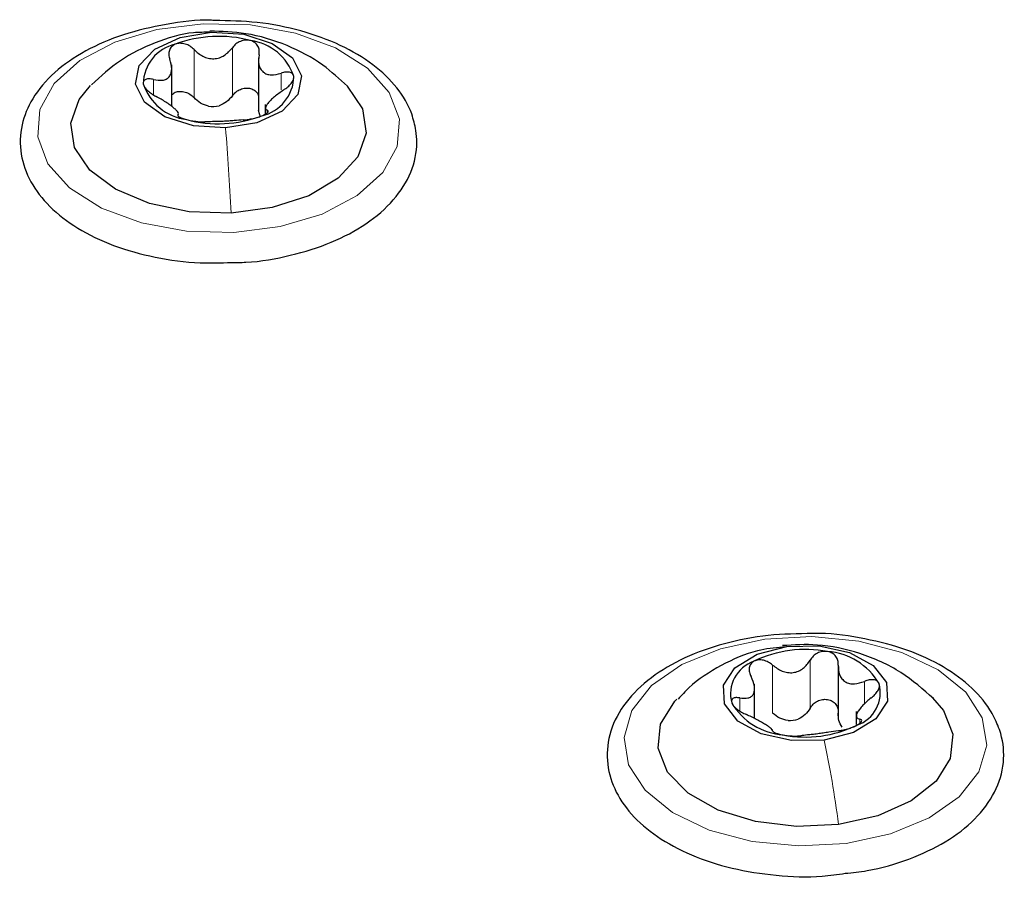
# Paper-space layout 'Blatt2' of a CAD drawing. Header units: millimetres. Extents: x 5 to 418, y 2 to 292.
# Tile 60 of 87: x 151 to 157, y 239 to 244. Entities that reach past the tile are written whole.
import ezdxf

# ---------------------------------------------------------------- set-up
doc = ezdxf.new("R2010")
doc.units = ezdxf.units.MM

psp = doc.layouts.new('Blatt2')

# ---------------------------------------------------------------- linework, layer by layer
at = {"color": 7, "linetype": 'Continuous', "lineweight": 18}
for p, q in [((152.1542, 243.9803), (152.1628, 243.9816)), ((152.059, 243.5924), (152.059, 243.8781)), ((152.2873, 243.6036), (152.2873, 243.8894)), ((152.5768, 243.6397), (152.5768, 243.738)), ((151.818, 243.6087), (151.818, 243.7006)), ((152.4944, 243.5022), (152.4944, 243.5175)), ((155.5624, 240.3233), (155.5872, 240.326)), ((155.5027, 239.9291), (155.5027, 240.2149)), ((155.726, 239.9587), (155.726, 240.2445)), ((156.0495, 239.9844), (156.0495, 240.118)), ((155.3073, 239.9421), (155.3073, 240.0196)), ((156.0215, 239.8684), (156.0215, 239.8931))]:
    psp.add_line(p, q, dxfattribs=at)
at = {"color": 7, "linetype": 'Continuous', "lineweight": 25}
for p, q in [((151.9263, 243.5403), (151.9263, 243.7876)), ((152.4425, 243.8284), (152.4425, 243.5126)), ((152.4834, 243.5515), (152.4834, 243.494)), ((152.4555, 243.4767), (152.4432, 243.5159)), ((155.8931, 240.2095), (155.8931, 239.8936)), ((155.395, 239.8975), (155.395, 240.1018)), ((156.0009, 239.9386), (156.0009, 239.8605)), ((155.5029, 239.8236), (155.5029, 239.8307))]:
    psp.add_line(p, q, dxfattribs=at)
at = {"color": 7, "linetype": 'Continuous', "lineweight": 18, "flags": 128}
for points in [[(152.2966, 242.7899), (152.015, 242.7973), (151.7463, 242.8466), (151.5089, 242.9343), (151.3188, 243.0546), (151.1892, 243.1991), (151.1288, 243.3581), (151.1417, 243.5207), (151.2271, 243.6758), (151.3791, 243.8129), (151.5874, 243.9226), (151.8377, 243.9974), (152.1131, 244.0323), (152.3947, 244.0248), (152.6634, 243.9755), (152.9009, 243.8878), (153.0909, 243.7676), (153.2205, 243.623), (153.281, 243.464), (153.2681, 243.3015), (153.1827, 243.1463), (153.0307, 243.0093), (152.8224, 242.8996), (152.572, 242.8247), (152.2966, 242.7899)], [(155.9397, 239.1541), (155.6591, 239.1387), (155.3811, 239.1657), (155.1246, 239.2334), (154.9073, 239.337), (154.7438, 239.4696), (154.6454, 239.6222), (154.6187, 239.7842), (154.6655, 239.9447), (154.7827, 240.0927), (154.9623, 240.2182), (155.192, 240.3125), (155.4562, 240.3694), (155.7369, 240.3848), (156.0149, 240.3577), (156.2713, 240.2901), (156.4887, 240.1864), (156.6521, 240.0538), (156.7506, 239.9013), (156.7773, 239.7393), (156.7304, 239.5788), (156.6132, 239.4307), (156.4337, 239.3053), (156.2039, 239.2109), (155.9397, 239.1541)]]:
    psp.add_lwpolyline(points, dxfattribs=at)
at = {"color": 7, "linetype": 'Continuous', "lineweight": 25, "flags": 128}
for points in [[(152.2469, 243.4121), (152.055, 243.4245), (151.8859, 243.4784), (151.7653, 243.5655), (151.7117, 243.6726), (151.7331, 243.7834), (151.8264, 243.881), (151.9773, 243.9506), (152.1628, 243.9816)], [(152.1628, 243.9816), (152.3548, 243.9692), (152.5239, 243.9154), (152.6444, 243.8283), (152.6981, 243.7211), (152.6766, 243.6103), (152.5834, 243.5127), (152.4325, 243.4431), (152.2469, 243.4121)], [(152.2797, 242.9049), (152.0296, 242.9132), (151.7937, 242.9619), (151.5912, 243.047), (151.4384, 243.1615), (151.3476, 243.2963), (151.3263, 243.4404), (151.3762, 243.5821), (151.4423, 243.6646)], [(152.9683, 243.6638), (152.9714, 243.6606), (153.0621, 243.5258), (153.0834, 243.3818), (153.0335, 243.2401), (152.9165, 243.1122), (152.7418, 243.0086), (152.5236, 242.9376), (152.2797, 242.9049)], [(155.8088, 239.769), (155.6157, 239.7657), (155.4352, 239.8053), (155.2947, 239.8818), (155.2155, 239.9835), (155.2099, 240.095), (155.2785, 240.1992), (155.411, 240.2803), (155.5872, 240.326)], [(155.5872, 240.326), (155.7802, 240.3293), (155.9608, 240.2897), (156.1013, 240.2132), (156.1804, 240.1115), (156.1861, 240), (156.1175, 239.8958), (155.985, 239.8147), (155.8088, 239.769)], [(155.895, 239.2666), (155.6454, 239.2546), (155.4, 239.2837), (155.1788, 239.3515), (154.9997, 239.4526), (154.8771, 239.5787), (154.821, 239.7196), (154.836, 239.864), (154.9208, 240), (154.9331, 240.0129)], [(156.4551, 240.0206), (156.5189, 239.9448), (156.575, 239.8038), (156.56, 239.6595), (156.4752, 239.5234), (156.3274, 239.4067), (156.1286, 239.3187), (155.895, 239.2666)]]:
    psp.add_lwpolyline(points, dxfattribs=at)
at = {"color": 7, "linetype": 'Continuous', "lineweight": 25}
for centre, radius, start, end in [((152.2061, 243.2232), 0.7338, 75.00719, 110.62982), ((152.0024, 243.6703), 0.2459, 102.87631, 178.94419), ((152.3531, 243.6184), 0.3165, 18.51036, 82.21914), ((152.0567, 243.7753), 0.3165, 198.51036, 262.21914), ((152.4074, 243.7235), 0.2459, 282.87631, 358.94419), ((152.1639, 243.8088), 0.2688, 266.16061, 279.47641), ((152.2036, 244.1705), 0.7338, 255.00719, 290.62982), ((155.6984, 239.6055), 0.7028, 79.20769, 115.89855), ((155.8008, 239.9067), 0.3903, 30.65604, 85.7082), ((155.4578, 240.0432), 0.2055, 108.82321, 195.1756), ((155.9382, 240.0519), 0.2055, 288.82321, 15.1756), ((155.5951, 240.1884), 0.3903, 210.65604, 265.7082), ((155.6975, 240.4896), 0.7028, 259.20769, 295.89855), ((155.5911, 240.1419), 0.2573, 270.69783, 284.40842)]:
    psp.add_arc(centre, radius, start, end, dxfattribs=at)
for points, knots in [([(152.1803, 244.0516), (152.1747, 244.0519), (152.0784, 244.0569), (151.8905, 244.0314), (151.6345, 243.9728), (151.4075, 243.875), (151.2219, 243.7467), (151.0938, 243.5959), (151.0249, 243.4281), (151.0198, 243.2557), (151.0793, 243.0885), (151.1947, 242.9392), (151.3618, 242.8105), (151.5756, 242.7073), (151.8246, 242.6378), (152.0658, 242.6034), (152.2188, 242.6092), (152.2807, 242.6115)], [0, 0, 0, 0, 0.004624, 0.078796, 0.15315, 0.227893, 0.303212, 0.378834, 0.445494, 0.51636, 0.585358, 0.654837, 0.726956, 0.80098, 0.875371, 0.949597, 1, 1, 1, 1]), ([(153.3799, 243.397), (153.3728, 243.43), (153.3538, 243.519), (153.2729, 243.655), (153.1291, 243.7936), (152.9349, 243.9091), (152.6999, 243.9942), (152.4429, 244.0464), (152.2659, 244.0499), (152.1803, 244.0516)], [0, 0, 0, 0, 0.086075, 0.232512, 0.382559, 0.537917, 0.695449, 0.852774, 1, 1, 1, 1]), ([(152.1542, 243.9812), (152.1216, 243.9812), (152.0098, 243.9813), (151.8262, 243.9244), (151.6172, 243.8223), (151.5042, 243.7196), (151.449, 243.6694)], [0, 0, 0, 0, 0.123369, 0.423117, 0.717945, 1, 1, 1, 1]), ([(152.9724, 243.6596), (152.9249, 243.7034), (152.8186, 243.8017), (152.6141, 243.91), (152.3727, 243.9829), (152.2242, 243.9862), (152.1538, 243.9878)], [0, 0, 0, 0, 0.212938, 0.476548, 0.751392, 1, 1, 1, 1]), ([(151.9476, 243.91), (151.9395, 243.9056), (151.9235, 243.8967), (151.9108, 243.8739), (151.9073, 243.8476), (151.9126, 243.8294), (151.9153, 243.8203)], [0, 0, 0, 0, 0.249857, 0.499466, 0.749011, 1, 1, 1, 1]), ([(152.059, 243.8781), (152.0514, 243.8852), (152.0362, 243.8994), (152.0069, 243.9125), (151.9754, 243.9176), (151.9568, 243.9125), (151.9476, 243.91)], [0, 0, 0, 0, 0.249807, 0.500055, 0.750309, 1, 1, 1, 1]), ([(152.3959, 243.9321), (152.3859, 243.9337), (152.3659, 243.9369), (152.3346, 243.9286), (152.3069, 243.9128), (152.2938, 243.8972), (152.2873, 243.8894)], [0, 0, 0, 0, 0.250033, 0.499632, 0.749228, 1, 1, 1, 1]), ([(152.4458, 243.8465), (152.4469, 243.8557), (152.4491, 243.8742), (152.4406, 243.8999), (152.4232, 243.9214), (152.405, 243.9285), (152.3959, 243.9321)], [0, 0, 0, 0, 0.249815, 0.499908, 0.75012, 1, 1, 1, 1]), ([(152.059, 243.8781), (152.0755, 243.8631), (152.1004, 243.8406), (152.1433, 243.8257), (152.1772, 243.8223), (152.2104, 243.8288), (152.2514, 243.8478), (152.2729, 243.8728), (152.2873, 243.8894)], [0, 0, 0, 0, 0.249168, 0.374303, 0.498903, 0.623987, 0.749746, 1, 1, 1, 1]), ([(152.4458, 243.8465), (152.4437, 243.8266), (152.4406, 243.7968), (152.4536, 243.7633), (152.4696, 243.7433), (152.492, 243.7313), (152.5271, 243.7249), (152.5569, 243.7328), (152.5768, 243.738)], [0, 0, 0, 0, 0.249199, 0.374336, 0.49893, 0.624007, 0.749759, 1, 1, 1, 1]), ([(151.818, 243.7006), (151.8367, 243.6973), (151.8647, 243.6924), (151.8946, 243.7017), (151.9125, 243.7156), (151.9233, 243.7368), (151.9292, 243.7714), (151.9208, 243.8008), (151.9153, 243.8203)], [0, 0, 0, 0, 0.249201, 0.374338, 0.498932, 0.624008, 0.74976, 1, 1, 1, 1]), ([(152.6532, 243.7189), (152.6513, 243.7245), (152.6473, 243.7357), (152.6287, 243.7441), (152.6045, 243.7456), (152.5861, 243.7405), (152.5768, 243.738)], [0, 0, 0, 0, 0.249991, 0.499611, 0.749127, 1, 1, 1, 1]), ([(151.818, 243.7006), (151.8093, 243.7023), (151.7919, 243.7056), (151.7711, 243.7019), (151.7571, 243.6919), (151.7567, 243.6805), (151.7565, 243.6748)], [0, 0, 0, 0, 0.249852, 0.499902, 0.750115, 1, 1, 1, 1]), ([(151.7565, 243.6748), (151.7585, 243.6684), (151.7624, 243.6555), (151.781, 243.6346), (151.8052, 243.6152), (151.8237, 243.605), (151.8329, 243.5999)], [0, 0, 0, 0, 0.249991, 0.499611, 0.749127, 1, 1, 1, 1]), ([(152.5917, 243.6372), (152.6004, 243.6432), (152.6178, 243.6552), (152.6386, 243.6768), (152.6527, 243.6993), (152.6531, 243.7124), (152.6532, 243.7189)], [0, 0, 0, 0, 0.249852, 0.499902, 0.750115, 1, 1, 1, 1]), ([(151.9263, 243.6099), (151.9329, 243.6153), (151.9463, 243.6262), (151.9756, 243.6313), (152.0066, 243.6269), (152.0362, 243.6137), (152.0514, 243.5995), (152.059, 243.5924)], [0, 0, 0, 0, 0.191814, 0.393214, 0.595676, 0.797429, 1, 1, 1, 1]), ([(152.2873, 243.6036), (152.2938, 243.6114), (152.3068, 243.6269), (152.3345, 243.6429), (152.3655, 243.6506), (152.3966, 243.6481), (152.4225, 243.6351), (152.4383, 243.6188), (152.4416, 243.6064), (152.4425, 243.6028)], [0, 0, 0, 0, 0.156006, 0.31083, 0.466397, 0.621844, 0.777415, 0.933804, 1, 1, 1, 1]), ([(152.5917, 243.6372), (152.5731, 243.6243), (152.545, 243.6049), (152.5151, 243.577), (152.4973, 243.5576), (152.4865, 243.5417), (152.4806, 243.5257), (152.4889, 243.5207), (152.4944, 243.5175)], [0, 0, 0, 0, 0.249201, 0.374338, 0.498932, 0.624008, 0.74976, 1, 1, 1, 1]), ([(151.9639, 243.4914), (151.966, 243.495), (151.9692, 243.5004), (151.9562, 243.5154), (151.9402, 243.5299), (151.9177, 243.5473), (151.8827, 243.5721), (151.8528, 243.5888), (151.8329, 243.5999)], [0, 0, 0, 0, 0.249199, 0.374336, 0.49893, 0.624007, 0.749759, 1, 1, 1, 1]), ([(152.1459, 243.5406), (152.1293, 243.5459), (152.096, 243.5565), (152.0714, 243.5804), (152.059, 243.5924)], [0, 0, 0, 0, 0.498459, 1, 1, 1, 1]), ([(152.2873, 243.6036), (152.2767, 243.5905), (152.2556, 243.5644), (152.224, 243.5506), (152.2082, 243.5437)], [0, 0, 0, 0, 0.50155, 1, 1, 1, 1]), ([(151.9639, 243.4914), (151.9628, 243.4898), (151.9606, 243.4865), (151.9691, 243.4788), (151.9865, 243.4699), (152.0047, 243.4644), (152.0138, 243.4617)], [0, 0, 0, 0, 0.249815, 0.499908, 0.75012, 1, 1, 1, 1]), ([(152.4622, 243.4837), (152.4702, 243.4873), (152.4863, 243.4945), (152.499, 243.5049), (152.5025, 243.5132), (152.4971, 243.516), (152.4944, 243.5175)], [0, 0, 0, 0, 0.2498571, 0.4994664, 0.7490114, 1, 1, 1, 1]), ([(152.0138, 243.4617), (152.0238, 243.4592), (152.0438, 243.4544), (152.0752, 243.4501), (152.1029, 243.448), (152.1159, 243.4483), (152.1225, 243.4484)], [0, 0, 0, 0, 0.250033, 0.499632, 0.749228, 1, 1, 1, 1]), ([(152.3507, 243.4597), (152.3342, 243.4585), (152.3093, 243.4567), (152.2664, 243.453), (152.2326, 243.4509), (152.1993, 243.4497), (152.1584, 243.4493), (152.1368, 243.4488), (152.1225, 243.4484)], [0, 0, 0, 0, 0.249168, 0.374303, 0.498903, 0.623987, 0.749746, 1, 1, 1, 1]), ([(152.3507, 243.4597), (152.3583, 243.4602), (152.3735, 243.4613), (152.4029, 243.4662), (152.4343, 243.4736), (152.4529, 243.4804), (152.4622, 243.4837)], [0, 0, 0, 0, 0.249807, 0.500055, 0.750309, 1, 1, 1, 1]), ([(152.2807, 242.6115), (152.3099, 242.6115), (152.4302, 242.6114), (152.6363, 242.6497), (152.8811, 242.7255), (153.0909, 242.8375), (153.2544, 242.9788), (153.3588, 243.1445), (153.3906, 243.2901), (153.3823, 243.3734), (153.3799, 243.397)], [0, 0, 0, 0, 0.047497, 0.19605, 0.345125, 0.495173, 0.646389, 0.796934, 0.942287, 1, 1, 1, 1]), ([(155.742, 240.4026), (155.6531, 240.4013), (155.4728, 240.3987), (155.2118, 240.3473), (154.9736, 240.2626), (154.7726, 240.1442), (154.6208, 239.997), (154.5297, 239.8272), (154.5079, 239.6478), (154.5532, 239.4768), (154.6559, 239.3232), (154.8112, 239.1892), (155.0148, 239.0797), (155.257, 239.0006), (155.5226, 238.9592), (155.7549, 238.9501), (155.8891, 238.9693), (155.9347, 238.9758)], [0, 0, 0, 0, 0.067918, 0.137794, 0.207963, 0.278628, 0.349809, 0.420255, 0.487872, 0.552952, 0.617938, 0.68518, 0.75454, 0.824541, 0.894408, 0.964162, 1, 1, 1, 1]), ([(156.8435, 239.8566), (156.8289, 239.8877), (156.7889, 239.9733), (156.6767, 240.0992), (156.4991, 240.2234), (156.2763, 240.3207), (156.0219, 240.3803), (155.8375, 240.4069), (155.7444, 240.4027), (155.742, 240.4026)], [0, 0, 0, 0, 0.0989478, 0.2720595, 0.4498783, 0.6315638, 0.8135984, 0.9952224, 1, 1, 1, 1]), ([(155.5625, 240.3226), (155.5122, 240.3171), (155.3842, 240.3031), (155.1944, 240.2163), (155.0339, 240.1169), (154.9616, 240.0354), (154.9413, 240.0126)], [0, 0, 0, 0, 0.212438, 0.540963, 0.871331, 1, 1, 1, 1]), ([(156.4603, 240.0155), (156.3982, 240.0703), (156.2693, 240.1841), (156.0285, 240.2906), (155.7775, 240.3446), (155.6299, 240.3351), (155.5619, 240.3307)], [0, 0, 0, 0, 0.251426, 0.521522, 0.779255, 1, 1, 1, 1]), ([(155.83, 240.2959), (155.8196, 240.2966), (155.7988, 240.2982), (155.7683, 240.2874), (155.7425, 240.2694), (155.7315, 240.2528), (155.726, 240.2445)], [0, 0, 0, 0, 0.250033, 0.4996315, 0.7492277, 1, 1, 1, 1]), ([(155.8934, 240.2149), (155.8932, 240.2242), (155.8928, 240.2427), (155.8803, 240.2676), (155.8593, 240.2875), (155.8398, 240.2931), (155.83, 240.2959)], [0, 0, 0, 0, 0.249815, 0.499908, 0.75012, 1, 1, 1, 1]), ([(155.3915, 240.2377), (155.3845, 240.2327), (155.3705, 240.2226), (155.362, 240.1989), (155.3627, 240.1725), (155.3706, 240.1549), (155.3745, 240.1461)], [0, 0, 0, 0, 0.249857, 0.499466, 0.749011, 1, 1, 1, 1]), ([(155.5027, 240.2149), (155.4944, 240.2214), (155.4778, 240.2343), (155.4477, 240.2449), (155.4168, 240.2475), (155.3999, 240.241), (155.3915, 240.2377)], [0, 0, 0, 0, 0.249807, 0.500055, 0.750309, 1, 1, 1, 1]), ([(155.5027, 240.2149), (155.5208, 240.2013), (155.5479, 240.1809), (155.5918, 240.1695), (155.6255, 240.1689), (155.6574, 240.1781), (155.6956, 240.2003), (155.7139, 240.2268), (155.726, 240.2445)], [0, 0, 0, 0, 0.249168, 0.374303, 0.498903, 0.623987, 0.749746, 1, 1, 1, 1]), ([(155.8934, 240.2149), (155.8942, 240.195), (155.8954, 240.1651), (155.9141, 240.1328), (155.9342, 240.1143), (155.96, 240.1043), (155.9984, 240.1009), (156.0291, 240.1112), (156.0495, 240.118)], [0, 0, 0, 0, 0.249199, 0.374336, 0.49893, 0.624007, 0.749759, 1, 1, 1, 1]), ([(155.3073, 240.0196), (155.3246, 240.0178), (155.3506, 240.0151), (155.3756, 240.0267), (155.3893, 240.0418), (155.3955, 240.0637), (155.3951, 240.0985), (155.3827, 240.1271), (155.3745, 240.1461)], [0, 0, 0, 0, 0.249201, 0.374338, 0.498932, 0.624008, 0.74976, 1, 1, 1, 1]), ([(156.1366, 240.1057), (156.1331, 240.111), (156.1263, 240.1218), (156.1043, 240.1286), (156.0778, 240.128), (156.059, 240.1214), (156.0495, 240.118)], [0, 0, 0, 0, 0.249991, 0.499611, 0.749127, 1, 1, 1, 1]), ([(156.0887, 240.0195), (156.0968, 240.0262), (156.113, 240.0395), (156.1305, 240.0627), (156.1405, 240.0862), (156.1379, 240.0992), (156.1366, 240.1057)], [0, 0, 0, 0, 0.249852, 0.499902, 0.750115, 1, 1, 1, 1]), ([(155.3073, 240.0196), (155.2992, 240.0206), (155.283, 240.0226), (155.2655, 240.0174), (155.2555, 240.0064), (155.2581, 239.995), (155.2594, 239.9894)], [0, 0, 0, 0, 0.249852, 0.499902, 0.750115, 1, 1, 1, 1]), ([(155.2594, 239.9894), (155.2628, 239.9831), (155.2697, 239.9707), (155.2917, 239.9515), (155.3181, 239.9342), (155.337, 239.9255), (155.3465, 239.9211)], [0, 0, 0, 0, 0.249991, 0.499611, 0.749127, 1, 1, 1, 1]), ([(155.726, 239.9587), (155.7315, 239.967), (155.7425, 239.9835), (155.7682, 240.0017), (155.7985, 240.0119), (155.8303, 240.0119), (155.859, 240.0013), (155.8802, 239.9821), (155.8927, 239.957), (155.8932, 239.9384), (155.8934, 239.9291)], [0, 0, 0, 0, 0.125193, 0.249438, 0.374279, 0.499024, 0.623869, 0.749369, 0.87443, 1, 1, 1, 1]), ([(156.0887, 240.0195), (156.0714, 240.0051), (156.0454, 239.9835), (156.0203, 239.9533), (156.0067, 239.9327), (156.0005, 239.9161), (156.0008, 239.8999), (156.0132, 239.8958), (156.0215, 239.8931)], [0, 0, 0, 0, 0.249201, 0.374338, 0.498932, 0.624008, 0.74976, 1, 1, 1, 1]), ([(155.5025, 239.8243), (155.5018, 239.8279), (155.5006, 239.8335), (155.4818, 239.8472), (155.4618, 239.8602), (155.436, 239.8756), (155.3975, 239.8975), (155.3669, 239.9116), (155.3465, 239.9211)], [0, 0, 0, 0, 0.249199, 0.374336, 0.49893, 0.624007, 0.749759, 1, 1, 1, 1]), ([(155.5943, 239.8847), (155.5774, 239.8886), (155.5434, 239.8964), (155.5163, 239.9182), (155.5027, 239.9291)], [0, 0, 0, 0, 0.498459, 1, 1, 1, 1]), ([(155.726, 239.9587), (155.7172, 239.9449), (155.6996, 239.9172), (155.6699, 239.9009), (155.6552, 239.8927)], [0, 0, 0, 0, 0.50155, 1, 1, 1, 1]), ([(155.9163, 239.8465), (155.9087, 239.8585), (155.8936, 239.8828), (155.8935, 239.9136), (155.8934, 239.9291)], [0, 0, 0, 0, 0.498457, 1, 1, 1, 1]), ([(155.8932, 239.8242), (155.9016, 239.8254), (155.9182, 239.8278), (155.9482, 239.8351), (155.9791, 239.845), (155.9961, 239.8532), (156.0045, 239.8573)], [0, 0, 0, 0, 0.249807, 0.500055, 0.750309, 1, 1, 1, 1]), ([(155.9347, 238.9758), (155.9784, 238.9802), (156.1124, 238.9938), (156.319, 239.0564), (156.5387, 239.1587), (156.7138, 239.2939), (156.8337, 239.4546), (156.8867, 239.6317), (156.8753, 239.7687), (156.8494, 239.8403), (156.8435, 239.8566)], [0, 0, 0, 0, 0.07214, 0.220818, 0.37037, 0.5211, 0.671926, 0.818647, 0.958647, 1, 1, 1, 1]), ([(156.0045, 239.8573), (156.0115, 239.8615), (156.0254, 239.8699), (156.034, 239.8812), (156.0333, 239.8896), (156.0254, 239.8919), (156.0215, 239.8931)], [0, 0, 0, 0, 0.249857, 0.499466, 0.749011, 1, 1, 1, 1]), ([(155.5025, 239.8243), (155.5028, 239.8226), (155.5032, 239.8193), (155.5157, 239.8124), (155.5366, 239.8051), (155.5562, 239.8011), (155.5659, 239.7992)], [0, 0, 0, 0, 0.249815, 0.499908, 0.75012, 1, 1, 1, 1]), ([(155.5659, 239.7992), (155.5763, 239.7976), (155.5971, 239.7944), (155.6277, 239.7926), (155.6534, 239.7927), (155.6644, 239.794), (155.67, 239.7946)], [0, 0, 0, 0, 0.250033, 0.499632, 0.749228, 1, 1, 1, 1]), ([(155.8932, 239.8242), (155.8752, 239.8216), (155.848, 239.8177), (155.8042, 239.8105), (155.7705, 239.8057), (155.7385, 239.8018), (155.7004, 239.7981), (155.6821, 239.796), (155.67, 239.7946)], [0, 0, 0, 0, 0.249168, 0.374303, 0.498903, 0.623987, 0.749746, 1, 1, 1, 1])]:
    psp.add_open_spline(points, degree=3, knots=knots, dxfattribs=at)
at = {"color": 7, "linetype": 'Continuous', "lineweight": 18}
for points in [[(152.2797, 242.9049), (152.2751, 242.9927), (152.2658, 243.1682), (152.2532, 243.3308), (152.2469, 243.4121)], [(155.895, 239.2666), (155.8829, 239.3537), (155.8586, 239.5279), (155.8254, 239.6886), (155.8088, 239.769)]]:
    psp.add_open_spline(points, degree=3, dxfattribs=at)

doc.saveas('drawing.dxf')
